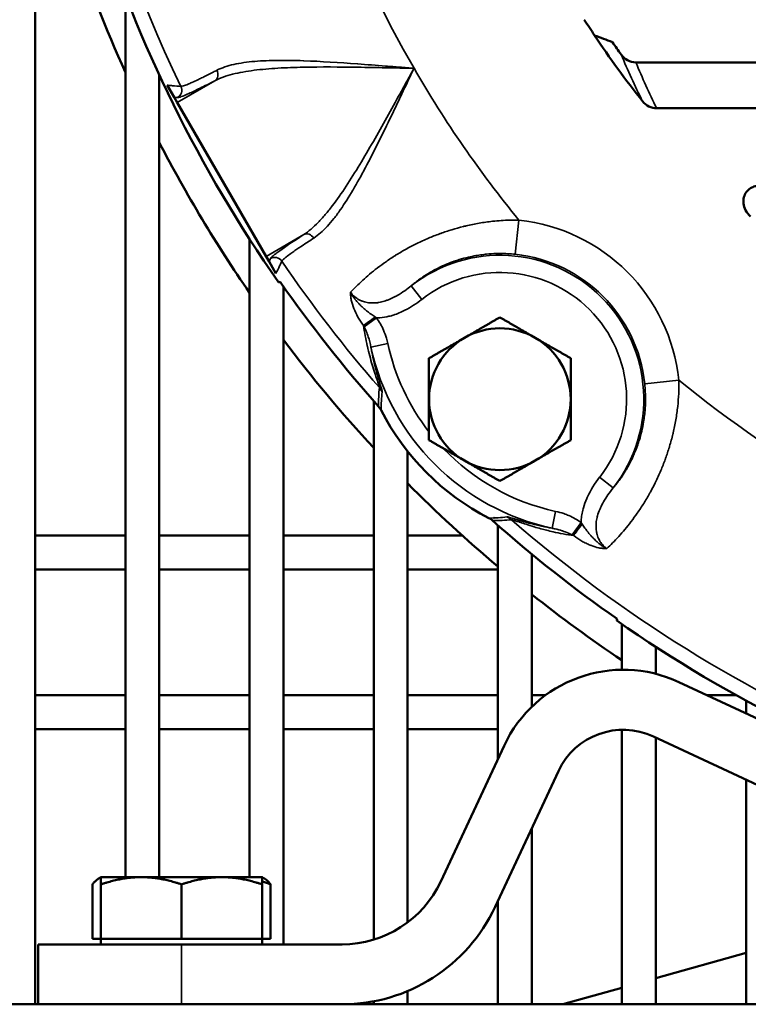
# Model space of a CAD drawing. Header units: inches. Extents: x 1 to 237, y 4 to 150.
# Tile 39 of 237: x 41.76 to 44.3, y 107.65 to 111.08. Entities that reach past the tile are written whole.
import ezdxf

# ---------------------------------------------------------------- set-up
doc = ezdxf.new("R2010")
doc.units = ezdxf.units.IN
doc.header["$LTSCALE"] = 7
doc.header["$MEASUREMENT"] = 0
doc.layers.add('Visible (ANSI)', color=7, linetype='Continuous', lineweight=50)
doc.layers.add('Visible Narrow (ANSI)', color=7, linetype='Continuous', lineweight=35)

msp = doc.modelspace()

# ---------------------------------------------------------------- linework, layer by layer
at = {"layer": 'Visible (ANSI)'}
for p, q in [((41.8097, 107.646), (41.8097, 112.5796)), ((42.1247, 108.0895), (42.1247, 111.164)), ((42.5986, 110.9363), (42.5986, 110.9363)), ((43.9053, 110.9312), (46.2081, 110.9312)), ((42.2428, 108.0895), (42.2428, 110.887)), ((42.295, 110.8094), (42.2708, 110.8514)), ((42.295, 110.8094), (42.3054, 110.7914)), ((42.6153, 110.2547), (42.3054, 110.7914)), ((43.9781, 110.771), (46.2466, 110.771)), ((42.5578, 108.0895), (42.5578, 110.3148)), ((42.6153, 110.2547), (42.6257, 110.2367)), ((42.6499, 110.1947), (42.6257, 110.2367)), ((42.6759, 107.8552), (42.6759, 110.1498)), ((42.9908, 107.8716), (42.9908, 109.7502)), ((43.1089, 107.9316), (43.1089, 109.5746)), ((43.4239, 109.3429), (43.4239, 109.3429)), ((43.4239, 108.5014), (43.4239, 109.3171)), ((41.8097, 109.2806), (42.1247, 109.2806)), ((42.2428, 109.2806), (42.5578, 109.2806)), ((42.6759, 109.2806), (42.9908, 109.2806)), ((43.1089, 109.2806), (43.3004, 109.2806)), ((43.542, 108.6833), (43.542, 109.2166)), ((41.8097, 109.1625), (42.1247, 109.1625)), ((42.2428, 109.1625), (42.5578, 109.1625)), ((42.6759, 109.1625), (42.9908, 109.1625)), ((43.1089, 109.1625), (43.4239, 109.1625)), ((43.857, 108.8128), (43.857, 108.9715)), ((43.9751, 108.7986), (43.9751, 108.8924)), ((44.0557, 108.7698), (45.6484, 108.0271)), ((41.8097, 108.7238), (42.1247, 108.7238)), ((42.2428, 108.7238), (42.5578, 108.7238)), ((42.6759, 108.7238), (42.9908, 108.7238)), ((43.1089, 108.7238), (43.4239, 108.7238)), ((43.542, 108.7238), (43.59, 108.7238)), ((44.1543, 108.7238), (44.2559, 108.7238)), ((44.29, 108.6605), (44.29, 108.705)), ((41.8097, 108.6057), (42.1247, 108.6057)), ((42.2428, 108.6057), (42.5578, 108.6057)), ((42.6759, 108.6057), (42.9908, 108.6057)), ((43.1089, 108.6057), (43.4239, 108.6057)), ((43.857, 107.646), (43.857, 108.6036)), ((45.56, 107.8375), (43.9673, 108.5802)), ((43.9751, 107.646), (43.9751, 108.5766)), ((43.2249, 108.0747), (43.4455, 108.5477)), ((43.6351, 108.4593), (43.4145, 107.9862)), ((44.29, 107.646), (44.29, 108.4297)), ((43.542, 107.646), (43.542, 108.2597)), ((42.0392, 108.0895), (42.0318, 108.0852)), ((42.1799, 108.0895), (42.0392, 108.0895)), ((42.4612, 108.0895), (42.1799, 108.0895)), ((42.6018, 108.0895), (42.4612, 108.0895)), ((42.6018, 108.0895), (42.6092, 108.0852)), ((42.0099, 107.8749), (42.0099, 108.0644)), ((42.0392, 107.8749), (42.0392, 108.0644)), ((42.3205, 107.8749), (42.3205, 108.0644)), ((42.6018, 107.8749), (42.6018, 108.0644)), ((42.6311, 107.8749), (42.6311, 108.0644)), ((43.4239, 107.646), (43.4239, 108.0064)), ((42.0099, 107.8749), (42.0392, 107.8749)), ((42.0392, 107.8749), (42.1799, 107.8749)), ((42.0392, 107.8552), (42.0392, 107.8749)), ((42.1799, 107.8749), (42.3205, 107.8749)), ((42.3205, 107.8749), (42.4612, 107.8749)), ((42.4612, 107.8749), (42.6018, 107.8749)), ((42.6018, 107.8749), (42.6311, 107.8749)), ((42.6018, 107.8552), (42.6018, 107.8749)), ((42.3205, 107.8552), (41.8205, 107.8552)), ((41.8205, 107.646), (41.8205, 107.8552)), ((42.3205, 107.8552), (42.8805, 107.8552)), ((44.29, 107.8251), (43.9751, 107.7369)), ((43.1089, 107.646), (43.1089, 107.6921)), ((43.857, 107.7038), (43.6507, 107.646)), ((22.4961, 107.646), (55.9961, 107.646)), ((42.9908, 107.646), (42.9908, 107.6565))]:
    msp.add_line(p, q, dxfattribs=at)
for centre, radius, start, end in [((46.5705, 112.896), 4.7713, 180.3854, 214.9278), ((46.5705, 112.896), 4.875, 192.4268, 204.2217), ((46.5705, 112.896), 3.375, 212.5516, 213.6674), ((46.5705, 112.896), 3.375, 213.6674, 218.484), ((46.5705, 112.896), 3.3365, 214.5884, 215.5021), ((46.5705, 112.896), 4.875, 207.4098, 214.6007), ((46.5705, 112.896), 4.4347, 216.9419, 216.942), ((46.5705, 112.896), 4.7655, 214.9562, 221.6185), ((43.431, 109.7565), 0.2472, 60, 120), ((46.5705, 112.896), 4.875, 216.9746, 222.7524), ((43.431, 109.7565), 0.2472, 120, 180), ((43.431, 109.7565), 0.2472, 0, 60), ((43.431, 109.7565), 0.2472, 180, 240), ((43.431, 109.7565), 0.2472, 300, 0), ((42.9628, 109.6909), 0.0602, 27.0702, 41.6157), ((46.5705, 112.896), 4.7626, 221.7354546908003, 221.7354670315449), ((43.7863, 110.1118), 0.8645, 207.0729, 242.9271), ((46.5705, 112.896), 4.7555, 221.6429, 221.643), ((43.431, 109.7565), 0.2472, 240, 300), ((46.5705, 112.896), 4.875, 224.7597, 229.7999), ((43.3654, 109.2884), 0.0602, 48.3843, 62.9298), ((46.5705, 112.896), 4.7626, 228.2645329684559, 228.2645453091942), ((46.5705, 112.896), 4.7555, 228.357, 228.3571), ((46.5705, 112.896), 4.4347, 233.0579634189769, 233.057997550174), ((46.5705, 112.896), 4.7655, 228.3815, 235.0438), ((46.5705, 112.896), 4.875, 231.5939, 236.1773), ((46.5705, 112.896), 4.7713, 235.0722, 269.6146), ((43.8617, 108.3536), 0.4592, 65, 155), ((43.8617, 108.3536), 0.25, 65, 155), ((42.8805, 108.2352), 0.38, 270, 335), ((42.8805, 108.2352), 0.5892, 270, 335)]:
    msp.add_arc(centre, radius, start, end, dxfattribs=at)
for centre, major_axis, ratio, start_param, end_param in [((43.9021, 110.995), (-0.025, 0.0594), 0.93042, 1.807249, 2.767684), ((43.9745, 110.8348), (-0.0286, 0.058), 0.927077, 1.801486, 2.713614), ((240.9471, -155.7512), (-198.6559, 265.7501), 0.051623, 6.259883, 6.260215), ((-222.0768, 307.2726), (265.7501, -198.6559), 0.051623, 0.02297, 0.023302)]:
    msp.add_ellipse(centre, major_axis=major_axis, ratio=ratio, start_param=start_param, end_param=end_param, dxfattribs=at)
for points in [[(43.8237, 111.002), (43.8028, 111.0097), (43.7821, 111.0174), (43.7616, 111.025)], [(42.8874, 110.4362), (42.8874, 110.4362), (42.8874, 110.4362), (42.8874, 110.4362)]]:
    msp.add_open_spline(points, degree=3, dxfattribs=at)
msp.add_open_spline([(44.3056, 110.3939), (44.2985, 110.4003), (44.2926, 110.4079), (44.2846, 110.4235), (44.2822, 110.4312), (44.2803, 110.4464), (44.2807, 110.4536), (44.2842, 110.4674), (44.2872, 110.4738), (44.2953, 110.4846), (44.3002, 110.489), (44.3107, 110.4955), (44.3161, 110.4977), (44.3268, 110.5004), (44.3321, 110.501), (44.3375, 110.501)], degree=3, knots=[-0.376306, -0.376306, -0.376306, -0.376306, -0.3042794, -0.3042794, -0.2430308, -0.2430308, -0.188153, -0.188153, -0.1346078, -0.1346078, -0.0848133, -0.0848133, -0.0404413, -0.0404413, 0, 0, 0, 0], dxfattribs=at)
for points, weights in [([(43.3073, 109.9706), (43.3647, 110.0037), (43.431, 110.042)], [1.49417609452, 1.49417609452, 1.38689907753]), ([(43.431, 110.042), (43.4972, 110.0037), (43.5546, 109.9706)], [1.38689907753, 1.49417609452, 1.49417609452]), ([(43.1837, 109.8992), (43.25, 109.9375), (43.3073, 109.9706)], [1.38689907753, 1.49417609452, 1.49417609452]), ([(43.5546, 109.9706), (43.612, 109.9375), (43.6782, 109.8992)], [1.49417609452, 1.49417609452, 1.38689907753]), ([(43.1837, 109.7565), (43.1837, 109.8227), (43.1837, 109.8992)], [1.49417609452, 1.49417609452, 1.38689907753]), ([(43.6782, 109.8992), (43.6782, 109.8227), (43.6782, 109.7565)], [1.38689907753, 1.49417609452, 1.49417609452]), ([(43.1837, 109.6137), (43.1837, 109.6902), (43.1837, 109.7565)], [1.38689907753, 1.49417609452, 1.49417609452]), ([(43.6782, 109.7565), (43.6782, 109.6902), (43.6782, 109.6137)], [1.49417609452, 1.49417609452, 1.38689907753]), ([(43.3073, 109.5424), (43.25, 109.5755), (43.1837, 109.6137)], [1.49417609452, 1.49417609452, 1.38689907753]), ([(43.6782, 109.6137), (43.612, 109.5755), (43.5546, 109.5424)], [1.38689907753, 1.49417609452, 1.49417609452]), ([(43.431, 109.471), (43.3647, 109.5092), (43.3073, 109.5424)], [1.38689907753, 1.49417609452, 1.49417609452]), ([(43.5546, 109.5424), (43.4972, 109.5092), (43.431, 109.471)], [1.49417609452, 1.49417609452, 1.38689907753]), ([(42.0392, 108.0884), (42.0255, 108.0845), (42.0099, 108.0644)], [1.02031399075, 1.05404249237, 1.03882380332]), ([(42.1799, 108.0895), (42.1146, 108.0895), (42.0392, 108.0644)], [1, 1.05791167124, 1.03882380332]), ([(42.0392, 108.0644), (42.0392, 108.0895), (42.0392, 108.0895)], [1.03882380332, 1.05791167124, 1]), ([(42.3205, 108.0644), (42.2451, 108.0895), (42.1799, 108.0895)], [1.03882380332, 1.05791167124, 1]), ([(42.4612, 108.0895), (42.3959, 108.0895), (42.3205, 108.0644)], [1, 1.05791167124, 1.03882380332]), ([(42.6018, 108.0644), (42.5264, 108.0895), (42.4612, 108.0895)], [1.03882380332, 1.05791167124, 1]), ([(42.6018, 108.0895), (42.6018, 108.0895), (42.6018, 108.0644)], [1, 1.05791167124, 1.03882380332]), ([(42.6311, 108.0644), (42.616, 108.0703), (42.6018, 108.0748)], [1.03882380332, 1.04328458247, 1.04354008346]), ([(42.6092, 108.0852), (42.6195, 108.0793), (42.6311, 108.0644)], [1.03462708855, 1.05005545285, 1.03882380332])]:
    msp.add_rational_spline(points, weights, degree=2, dxfattribs=at)
at = {"layer": 'Visible Narrow (ANSI)'}
for p, q in [((42.4369, 110.8672), (42.3054, 110.7914)), ((43.4847, 110.2618), (43.4974, 110.3811)), ((42.7467, 110.3306), (42.6153, 110.2547)), ((43.0281, 110.2322), (43.0281, 110.2322)), ((43.1216, 110.1519), (43.1586, 110.1046)), ((42.9579, 110.0084), (43.001, 110.0398)), ((42.9811, 109.9385), (43.0397, 109.9511)), ((43.9363, 109.8103), (44.0555, 109.823)), ((43.8263, 109.4471), (43.7791, 109.4841)), ((43.613, 109.3067), (43.6256, 109.3653)), ((43.6829, 109.2835), (43.7142, 109.3265)), ((42.3205, 107.8552), (42.3205, 107.646))]:
    msp.add_line(p, q, dxfattribs=at)
for centre, radius, start, end in [((46.5705, 112.896), 3.971, 140.7033, 210), ((46.5705, 112.896), 4.72, 154.1751, 205.7242), ((46.5705, 112.896), 3.971, 210, 219.2967), ((43.431, 109.7565), 0.6281, 6.0766, 83.9234), ((46.5705, 112.896), 4.72, 214.2758, 221.0418), ((43.431, 109.7565), 0.502, 321.96, 128.04), ((43.431, 109.7565), 0.5082, 6.0766, 83.9234), ((43.431, 109.7565), 0.4421, 321.96, 128.04), ((43.7863, 110.1118), 0.8236, 192.1481, 257.8519), ((43.7863, 110.1118), 0.7636, 192.1481, 217.8996), ((46.5705, 112.896), 3.971, 230.7033, 270), ((43.7863, 110.1118), 0.7636, 223.6178, 257.8519), ((46.5705, 112.896), 4.72, 228.9582, 265.7242)]:
    msp.add_arc(centre, radius, start, end, dxfattribs=at)
for centre, major_axis, ratio, start_param, end_param in [((45.8892, 111.8488), (-0.9446, 2.4487), 0.846067, 1.608287, 1.676481), ((46.5705, 112.1204), (0, 2.9922), 0.970681, 1.979521, 2.038638), ((42.4219, 110.8932), (0.0137, -0.0267), 0.81502, 0.060267, 1.550674), ((42.2913, 110.8344), (0.0026, 0.0299), 0.998148, 3.752659, 5.247144), ((42.7617, 110.3047), (-0.0163, 0.0252), 0.81502, 4.732511, 6.222918), ((42.6455, 110.221), (-0.0272, 0.0127), 0.998148, 4.177634, 5.672119), ((42.996, 110.0466), (-0.0479, -0.0362), 0.045487, 0.516165, 1.536259), ((42.9474, 109.9613), (0.1278, -0.0875), 0.613641, 1.571541, 1.610722), ((42.9593, 109.943), (-0.0767, 0.1753), 0.137378, 5.033867, 5.068513), ((42.9654, 109.7575), (0.0597, -0.0059), 0.997418, 0.507498, 0.816572), ((43.432, 109.2909), (0.0059, -0.0597), 0.997418, 2.325021, 2.634095), ((43.721, 109.3215), (-0.0362, -0.0479), 0.045487, 4.746926, 5.76702), ((43.6357, 109.273), (0.0875, -0.1278), 0.613641, 1.530871, 1.570052), ((43.6175, 109.2848), (-0.1753, 0.0767), 0.137378, 4.356265, 4.390911)]:
    msp.add_ellipse(centre, major_axis=major_axis, ratio=ratio, start_param=start_param, end_param=end_param, dxfattribs=at)
for points, knots in [([(42.4439, 110.9038), (42.461, 110.9126), (42.4808, 110.9191), (42.5029, 110.9241), (42.503, 110.9241), (42.5031, 110.9241), (42.5033, 110.9242), (42.5142, 110.9266), (42.5256, 110.9286), (42.5376, 110.9304), (42.5378, 110.9304), (42.538, 110.9304), (42.5382, 110.9304), (42.5502, 110.9321), (42.5627, 110.9335), (42.5754, 110.9346), (42.5757, 110.9346), (42.576, 110.9347), (42.5763, 110.9347), (42.602, 110.9368), (42.629, 110.9379), (42.657, 110.9381), (42.6574, 110.9382), (42.6578, 110.9382), (42.6582, 110.9382), (42.6863, 110.9384), (42.7155, 110.9379), (42.7456, 110.9369), (42.7461, 110.9369), (42.7465, 110.9368), (42.7469, 110.9368), (42.8078, 110.9347), (42.8703, 110.9307), (42.9342, 110.926), (42.9345, 110.9259), (42.9348, 110.9259), (42.9351, 110.9259), (42.9671, 110.9235), (42.9994, 110.921), (43.0321, 110.9184), (43.0323, 110.9184), (43.0324, 110.9184), (43.0326, 110.9184), (43.049, 110.9171), (43.0655, 110.9158), (43.082, 110.9145), (43.0903, 110.9138), (43.0985, 110.9131), (43.1068, 110.9125), (43.115, 110.9118), (43.1233, 110.9112), (43.1315, 110.9105)], [0, 0, 0, 0, 0.00249037, 0.00249037, 0.00249037, 0.00250591, 0.00250591, 0.00250591, 0.00373684, 0.00373684, 0.00373684, 0.00375887, 0.00375887, 0.00375887, 0.00498425, 0.00498425, 0.00498425, 0.00501182, 0.00501182, 0.00501182, 0.00748364, 0.00748364, 0.00748364, 0.00751773, 0.00751773, 0.00751773, 0.00998834, 0.00998834, 0.00998834, 0.01002364, 0.01002364, 0.01002364, 0.01501101, 0.01501101, 0.01501101, 0.01503546, 0.01503546, 0.01503546, 0.01752778, 0.01752778, 0.01752778, 0.01754137, 0.01754137, 0.01754137, 0.01879433, 0.01879433, 0.01879433, 0.01942081, 0.01942081, 0.01942081, 0.02004728, 0.02004728, 0.02004728, 0.02004728]), ([(42.3183, 110.8474), (42.32, 110.8472), (42.3229, 110.8478), (42.3312, 110.8504), (42.3365, 110.8524), (42.3472, 110.8568), (42.3516, 110.8588), (42.3633, 110.864), (42.3709, 110.8675), (42.3841, 110.8738), (42.3891, 110.8763), (42.4057, 110.8844), (42.4179, 110.8905), (42.4354, 110.8994), (42.4396, 110.9016), (42.4439, 110.9038)], [0, 0, 0, 0, 0.00204044, 0.00204044, 0.00409413, 0.00409413, 0.00534421, 0.00534421, 0.00704011, 0.00704011, 0.00801632, 0.00801632, 0.01005832, 0.01005832, 0.01068843, 0.01068843, 0.01068843, 0.01068843]), ([(43.1315, 110.9105), (43.0985, 110.9111), (43.0655, 110.9118), (42.9999, 110.9131), (42.9674, 110.9137), (42.8708, 110.9152), (42.8078, 110.9157), (42.7156, 110.9138), (42.6856, 110.9128), (42.628, 110.9093), (42.6002, 110.9069), (42.5603, 110.9018), (42.5473, 110.8998), (42.5223, 110.8953), (42.5102, 110.8927), (42.4758, 110.8839), (42.455, 110.8767), (42.4369, 110.8672)], [-0.00002816, -0.00002816, -0.00002816, -0.00002816, 0.0024848, 0.0024848, 0.00499776, 0.00499776, 0.01002368, 0.01002368, 0.01253664, 0.01253664, 0.0150496, 0.0150496, 0.01630608, 0.01630608, 0.01756256, 0.01756256, 0.02007552, 0.02007552, 0.02007552, 0.02007552]), ([(42.7467, 110.3306), (42.7639, 110.3416), (42.7806, 110.356), (42.8054, 110.3814), (42.8136, 110.3906), (42.8301, 110.41), (42.8383, 110.4203), (42.8627, 110.4522), (42.8787, 110.4751), (42.9105, 110.5233), (42.9264, 110.5487), (42.9741, 110.6276), (43.0052, 110.6825), (43.0522, 110.7668), (43.0679, 110.7953), (43.0917, 110.8384), (43.0997, 110.8528), (43.1116, 110.8745), (43.1156, 110.8817), (43.1235, 110.8961), (43.1276, 110.9034), (43.1315, 110.9105)], [0, 0, 0, 0, 0.00249764, 0.00249764, 0.00374645, 0.00374645, 0.00499527, 0.00499527, 0.00749291, 0.00749291, 0.00999054, 0.00999054, 0.01498581, 0.01498581, 0.01748345, 0.01748345, 0.01873227, 0.01873227, 0.01935667, 0.01935667, 0.01998108, 0.01998108, 0.01998108, 0.01998108]), ([(43.1315, 110.9105), (43.1173, 110.8807), (43.103, 110.8507), (43.0888, 110.821), (43.0888, 110.8208), (43.0887, 110.8207), (43.0886, 110.8205), (43.0745, 110.7909), (43.0606, 110.7617), (43.0466, 110.7328), (43.0465, 110.7325), (43.0463, 110.7322), (43.0462, 110.732), (43.0183, 110.6743), (42.9906, 110.6181), (42.962, 110.5643), (42.9618, 110.5639), (42.9616, 110.5636), (42.9614, 110.5632), (42.9472, 110.5366), (42.933, 110.511), (42.9188, 110.4868), (42.9186, 110.4865), (42.9184, 110.4862), (42.9182, 110.4858), (42.9039, 110.4617), (42.8895, 110.4388), (42.8748, 110.4176), (42.8746, 110.4174), (42.8745, 110.4171), (42.8743, 110.4169), (42.867, 110.4064), (42.8596, 110.3963), (42.8521, 110.3868), (42.852, 110.3866), (42.8518, 110.3865), (42.8517, 110.3863), (42.8442, 110.3768), (42.8367, 110.3679), (42.8292, 110.3597), (42.8291, 110.3596), (42.829, 110.3595), (42.8289, 110.3593), (42.8136, 110.3427), (42.7981, 110.3288), (42.7819, 110.3184)], [-0.00002761, -0.00002761, -0.00002761, -0.00002761, 0.00249546, 0.00249546, 0.00249546, 0.00250898, 0.00250898, 0.00250898, 0.00501853, 0.00501853, 0.00501853, 0.005043, 0.005043, 0.005043, 0.01006466, 0.01006466, 0.01006466, 0.01010011, 0.01010011, 0.01010011, 0.01258773, 0.01258773, 0.01258773, 0.01262199, 0.01262199, 0.01262199, 0.0151108, 0.0151108, 0.0151108, 0.01513852, 0.01513852, 0.01513852, 0.01637233, 0.01637233, 0.01637233, 0.01639448, 0.01639448, 0.01639448, 0.01763387, 0.01763387, 0.01763387, 0.01764949, 0.01764949, 0.01764949, 0.02015693, 0.02015693, 0.02015693, 0.02015693]), ([(42.2708, 110.8514), (42.272, 110.8513), (42.2732, 110.8512), (42.2744, 110.8511), (42.2792, 110.8507), (42.284, 110.8503), (42.2889, 110.8499), (42.2987, 110.849), (42.3085, 110.8482), (42.3183, 110.8474)], [0, 0, 0, 0, 0.001524, 0.001524, 0.001524, 0.00762, 0.00762, 0.00762, 0.01998114, 0.01998114, 0.01998114, 0.01998114]), ([(42.4369, 110.8672), (42.4178, 110.8574), (42.4007, 110.8488), (42.3855, 110.8414), (42.378, 110.8377), (42.3709, 110.8343), (42.3643, 110.8311), (42.3577, 110.828), (42.3516, 110.8252), (42.3461, 110.8227), (42.3241, 110.8128), (42.3108, 110.808), (42.3063, 110.8084)], [0, 0, 0, 0, 0.00280378, 0.00280378, 0.00280378, 0.00420568, 0.00420568, 0.00420568, 0.00560757, 0.00560757, 0.00560757, 0.01121514, 0.01121514, 0.01121514, 0.01121514]), ([(42.91, 110.1296), (42.9162, 110.1362), (42.9228, 110.143), (42.9369, 110.157), (42.9445, 110.1641), (42.9678, 110.1854), (42.9847, 110.1996), (43.0036, 110.2141), (43.0041, 110.2145), (43.014, 110.2221), (43.0236, 110.2291), (43.0443, 110.2435), (43.0553, 110.2508), (43.0669, 110.2581), (43.0671, 110.2582), (43.0784, 110.2652), (43.0899, 110.272), (43.1141, 110.2856), (43.1266, 110.2922), (43.1402, 110.2989), (43.1408, 110.2992), (43.1547, 110.306), (43.1682, 110.3122), (43.1945, 110.3234), (43.2073, 110.3284), (43.2218, 110.3337), (43.2233, 110.3343), (43.2374, 110.3394), (43.2504, 110.3437), (43.2767, 110.3517), (43.2901, 110.3554), (43.3053, 110.3592), (43.3071, 110.3596), (43.3104, 110.3604), (43.3119, 110.3607), (43.3285, 110.3646), (43.3438, 110.3677), (43.3746, 110.373), (43.39, 110.3752), (43.4255, 110.3791), (43.4455, 110.3804), (43.4762, 110.3812), (43.4868, 110.3813), (43.4974, 110.3811)], [0.01051096, 0.01051096, 0.01051096, 0.01051096, 0.01171769, 0.01171769, 0.01292442, 0.01292442, 0.01527128, 0.01527128, 0.01533788, 0.01533788, 0.01652015, 0.01652015, 0.01775134, 0.01775134, 0.01777184, 0.01777184, 0.01895808, 0.01895808, 0.02016481, 0.02016481, 0.0202278, 0.0202278, 0.02146559, 0.02146559, 0.02257827, 0.02257827, 0.02270351, 0.02270351, 0.023785, 0.023785, 0.02485355, 0.02485355, 0.02499173, 0.02499173, 0.02511067, 0.02511067, 0.02630088, 0.02630088, 0.02748866, 0.02748866, 0.02902069, 0.02902069, 0.02981866, 0.02981866, 0.02981866, 0.02981866]), ([(42.6305, 110.247), (42.6314, 110.249), (42.6347, 110.2523), (42.6401, 110.2569), (42.6428, 110.2592), (42.6461, 110.2619), (42.65, 110.2648), (42.6538, 110.2677), (42.6582, 110.271), (42.6632, 110.2745), (42.6828, 110.2887), (42.7106, 110.3074), (42.7467, 110.3306)], [0, 0, 0, 0, 0.0028038, 0.0028038, 0.0028038, 0.0042057, 0.0042057, 0.0042057, 0.0056076, 0.0056076, 0.0056076, 0.0112152, 0.0112152, 0.0112152, 0.0112152]), ([(42.7819, 110.3184), (42.7687, 110.3099), (42.7566, 110.302), (42.7347, 110.2875), (42.7249, 110.2809), (42.7109, 110.2712), (42.7061, 110.2678), (42.6956, 110.2602), (42.6904, 110.2564), (42.6836, 110.251), (42.6814, 110.2492), (42.6754, 110.2441), (42.6727, 110.2414), (42.6708, 110.2389), (42.6704, 110.2383), (42.6702, 110.2379)], [0, 0, 0, 0, 0.00203966, 0.00203966, 0.00409299, 0.00409299, 0.00534419, 0.00534419, 0.00703991, 0.00703991, 0.00801628, 0.00801628, 0.01005871, 0.01005871, 0.01068837, 0.01068837, 0.01068837, 0.01068837]), ([(42.6702, 110.2379), (42.6697, 110.2368), (42.6692, 110.2357), (42.6687, 110.2346), (42.6666, 110.2302), (42.6645, 110.2258), (42.6625, 110.2214), (42.6583, 110.2125), (42.6541, 110.2036), (42.6499, 110.1947)], [0, 0, 0, 0, 0.001524, 0.001524, 0.001524, 0.00762, 0.00762, 0.00762, 0.01998114, 0.01998114, 0.01998114, 0.01998114]), ([(43.4847, 110.2618), (43.4674, 110.2637), (43.4502, 110.2646), (43.428, 110.2646), (43.4229, 110.2645), (43.4068, 110.2641), (43.3956, 110.2634), (43.3812, 110.262), (43.3779, 110.2616), (43.367, 110.2603), (43.3594, 110.2592), (43.3504, 110.2578), (43.349, 110.2575), (43.3388, 110.2557), (43.3301, 110.2539), (43.3104, 110.2494), (43.2997, 110.2465), (43.2833, 110.2415), (43.2776, 110.2396), (43.2677, 110.2361), (43.2634, 110.2346), (43.2495, 110.2293), (43.2401, 110.2254), (43.2294, 110.2205), (43.2279, 110.2198), (43.212, 110.2124), (43.1987, 110.2053), (43.1841, 110.1966), (43.182, 110.1954), (43.172, 110.1892), (43.1643, 110.1842), (43.1551, 110.1778), (43.1531, 110.1764), (43.146, 110.1713), (43.1411, 110.1676), (43.1312, 110.1599), (43.1263, 110.1559), (43.1216, 110.1519)], [0, 0, 0, 0, 0.00131366, 0.00131366, 0.00170018, 0.00170018, 0.00255154, 0.00255154, 0.0028051, 0.0028051, 0.00339705, 0.00339705, 0.00350637, 0.00350637, 0.00420765, 0.00420765, 0.00511229, 0.00511229, 0.0056102, 0.0056102, 0.00598661, 0.00598661, 0.0068612, 0.0068612, 0.00701274, 0.00701274, 0.00841529, 0.00841529, 0.00865021, 0.00865021, 0.00956559, 0.00956559, 0.00981784, 0.00981784, 0.01049068, 0.01049068, 0.01122039, 0.01122039, 0.01122039, 0.01122039]), ([(42.91, 110.1296), (42.9126, 110.126), (42.9154, 110.1226), (42.9198, 110.1181), (42.9212, 110.1167), (42.9243, 110.1139), (42.9261, 110.1124), (42.9291, 110.1101), (42.9303, 110.1093), (42.937, 110.1047), (42.9427, 110.1016), (42.9498, 110.0988), (42.9508, 110.0984), (42.9542, 110.0972), (42.9565, 110.0964), (42.9652, 110.094), (42.9716, 110.0929), (42.9783, 110.0923), (42.9787, 110.0923), (42.9823, 110.0921), (42.9855, 110.092), (42.9941, 110.0921), (42.9993, 110.0925), (43.0056, 110.0933), (43.0068, 110.0935), (43.0081, 110.0937), (43.0083, 110.0937), (43.0118, 110.0943), (43.0151, 110.095), (43.0248, 110.0972), (43.031, 110.0992), (43.0378, 110.1016), (43.0385, 110.1018), (43.0417, 110.103), (43.0442, 110.104), (43.0533, 110.1079), (43.0598, 110.111), (43.0672, 110.1149), (43.0683, 110.1156), (43.0706, 110.1169), (43.0719, 110.1176), (43.082, 110.1234), (43.0907, 110.129), (43.1068, 110.1404), (43.1143, 110.146), (43.1216, 110.1519)], [0, 0, 0, 0, 0.000333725, 0.000333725, 0.000479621, 0.000479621, 0.000656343, 0.000656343, 0.000765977, 0.000765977, 0.001262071, 0.001262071, 0.001344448, 0.001344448, 0.001531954, 0.001531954, 0.002024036, 0.002024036, 0.002049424, 0.002049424, 0.002297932, 0.002297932, 0.002697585, 0.002697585, 0.002790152, 0.002790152, 0.002802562, 0.002802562, 0.003063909, 0.003063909, 0.003566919, 0.003566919, 0.003618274, 0.003618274, 0.003829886, 0.003829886, 0.004385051, 0.004385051, 0.00448443, 0.00448443, 0.004595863, 0.004595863, 0.00539934, 0.00539934, 0.006127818, 0.006127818, 0.006127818, 0.006127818]), ([(42.9551, 110.014), (42.948, 110.0235), (42.9417, 110.0331), (42.9304, 110.0528), (42.9254, 110.0629), (42.9176, 110.0826), (42.9146, 110.0924), (42.9117, 110.1067), (42.911, 110.1114), (42.9101, 110.1207), (42.9099, 110.1252), (42.91, 110.1296)], [0, 0, 0, 0, 0.000889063, 0.000889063, 0.001778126, 0.001778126, 0.002667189, 0.002667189, 0.00311172, 0.00311172, 0.003556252, 0.003556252, 0.003556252, 0.003556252]), ([(42.91, 110.1296), (42.9123, 110.125), (42.9149, 110.1206), (42.9176, 110.1163), (42.9198, 110.1129), (42.9221, 110.1097), (42.9245, 110.1065), (42.9251, 110.1056), (42.9258, 110.1048), (42.9265, 110.104), (42.9302, 110.0992), (42.9342, 110.0946), (42.9384, 110.0902), (42.9407, 110.0877), (42.9432, 110.0853), (42.9456, 110.0829), (42.9461, 110.0824), (42.9466, 110.0819), (42.9471, 110.0815), (42.9517, 110.0771), (42.9563, 110.073), (42.9611, 110.0689), (42.9642, 110.0664), (42.9673, 110.0639), (42.9704, 110.0614), (42.9717, 110.0604), (42.973, 110.0594), (42.9743, 110.0584), (42.979, 110.0548), (42.9838, 110.0513), (42.9888, 110.0479), (42.9911, 110.0463), (42.9935, 110.0447), (42.996, 110.0432)], [-0.000011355, -0.000011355, -0.000011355, -0.000011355, 0.000388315, 0.000388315, 0.000388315, 0.000703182, 0.000703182, 0.000703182, 0.000788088, 0.000788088, 0.000788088, 0.001265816, 0.001265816, 0.001265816, 0.001532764, 0.001532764, 0.001532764, 0.001587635, 0.001587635, 0.001587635, 0.002077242, 0.002077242, 0.002077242, 0.002387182, 0.002387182, 0.002387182, 0.002512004, 0.002512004, 0.002512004, 0.002969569, 0.002969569, 0.002969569, 0.003186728, 0.003186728, 0.003186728, 0.003186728]), ([(43.1586, 110.1046), (43.1401, 110.0902), (43.1207, 110.0773), (43.1, 110.0667), (43.0968, 110.0651), (43.0936, 110.0635), (43.0904, 110.062), (43.0886, 110.0612), (43.0869, 110.0604), (43.0852, 110.0597), (43.0786, 110.0568), (43.0718, 110.0541), (43.065, 110.0518), (43.0608, 110.0503), (43.0566, 110.049), (43.0524, 110.0478), (43.0496, 110.047), (43.0468, 110.0463), (43.044, 110.0456), (43.0336, 110.0431), (43.0231, 110.0413), (43.0125, 110.0404), (43.0087, 110.0401), (43.0049, 110.0399), (43.001, 110.0398)], [0, 0, 0, 0, 0.001765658, 0.001765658, 0.001765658, 0.002039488, 0.002039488, 0.002039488, 0.002184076, 0.002184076, 0.002184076, 0.002730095, 0.002730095, 0.002730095, 0.003059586, 0.003059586, 0.003059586, 0.003276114, 0.003276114, 0.003276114, 0.00407951, 0.00407951, 0.00407951, 0.004368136, 0.004368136, 0.004368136, 0.004368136]), ([(43.001, 110.0398), (43.0106, 110.0265), (43.0185, 110.0124), (43.0249, 109.9976), (43.0288, 109.9884), (43.0323, 109.979), (43.0351, 109.9693), (43.0369, 109.9633), (43.0384, 109.9572), (43.0397, 109.9511)], [0, 0, 0, 0, 0.001230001, 0.001230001, 0.001230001, 0.001988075, 0.001988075, 0.001988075, 0.002460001, 0.002460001, 0.002460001, 0.002460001]), ([(43.0106, 109.7969), (43.0106, 109.7981), (43.0099, 109.8012), (43.0085, 109.8058), (43.0073, 109.8096), (43.0057, 109.8145), (43.0038, 109.8202), (43.0034, 109.8213), (43.0031, 109.8224), (43.0027, 109.8236), (43.0026, 109.8236), (43.0026, 109.8237), (43.0026, 109.8238), (42.9978, 109.8381), (42.9918, 109.8562), (42.9858, 109.8762), (42.9828, 109.8862), (42.9799, 109.8968), (42.977, 109.9077), (42.9741, 109.9186), (42.9713, 109.9299), (42.9687, 109.9415), (42.9686, 109.9418), (42.9685, 109.9421), (42.9685, 109.9424), (42.9633, 109.9652), (42.9588, 109.9892), (42.9551, 110.014)], [0, 0, 0, 0, 0.00128333, 0.00128333, 0.00128333, 0.00236436, 0.00236436, 0.00236436, 0.00257207, 0.00257207, 0.00257207, 0.00258553, 0.00258553, 0.00258553, 0.00517107, 0.00517107, 0.00517107, 0.00646383, 0.00646383, 0.00646383, 0.0077566, 0.0077566, 0.0077566, 0.00779186, 0.00779186, 0.00779186, 0.01034213, 0.01034213, 0.01034213, 0.01034213]), ([(42.9811, 109.9385), (42.9787, 109.9506), (42.9755, 109.9625), (42.9717, 109.9741), (42.9695, 109.9808), (42.9672, 109.9873), (42.9645, 109.9938), (42.9625, 109.9988), (42.9603, 110.0036), (42.9579, 110.0084)], [0, 0, 0, 0, 0.0009902, 0.0009902, 0.0009902, 0.001554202, 0.001554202, 0.001554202, 0.0019804, 0.0019804, 0.0019804, 0.0019804]), ([(42.9811, 109.9385), (42.9821, 109.9327), (42.9832, 109.927), (42.9868, 109.9084), (42.9896, 109.8958), (42.9946, 109.8748), (42.9968, 109.8661), (43.0011, 109.8502), (43.0031, 109.8429), (43.0061, 109.8324), (43.0072, 109.8289), (43.0102, 109.8188), (43.012, 109.8127), (43.0146, 109.8043), (43.0154, 109.8018), (43.0172, 109.7957), (43.0181, 109.7926), (43.02, 109.7855), (43.0206, 109.7825), (43.0204, 109.7813)], [0.002027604, 0.002027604, 0.002027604, 0.002027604, 0.00269546, 0.00269546, 0.004237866, 0.004237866, 0.005390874, 0.005390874, 0.006448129, 0.006448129, 0.007000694, 0.007000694, 0.008113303, 0.008113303, 0.008658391, 0.008658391, 0.009485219, 0.009485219, 0.010868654, 0.010868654, 0.010868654, 0.010868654]), ([(44.0555, 109.823), (44.0561, 109.7919), (44.0547, 109.7614), (44.0514, 109.731), (44.0497, 109.7156), (44.0475, 109.7001), (44.0448, 109.6847), (44.0422, 109.6693), (44.0391, 109.6541), (44.0355, 109.6389), (44.0352, 109.6375), (44.0349, 109.6362), (44.0346, 109.6348), (44.0311, 109.6203), (44.0272, 109.6061), (44.023, 109.5921), (44.0228, 109.5913), (44.0225, 109.5905), (44.0223, 109.5897), (44.0182, 109.5763), (44.0139, 109.5631), (44.0092, 109.5503), (44.0088, 109.549), (44.0083, 109.5477), (44.0078, 109.5464), (44.003, 109.5332), (43.9979, 109.5203), (43.9925, 109.5076), (43.9866, 109.4937), (43.9805, 109.4803), (43.974, 109.467), (43.9737, 109.4665), (43.9734, 109.4659), (43.9731, 109.4653), (43.9676, 109.4542), (43.9619, 109.4432), (43.9561, 109.4326), (43.9552, 109.431), (43.9543, 109.4293), (43.9534, 109.4277), (43.9466, 109.4156), (43.9398, 109.404), (43.9328, 109.3929), (43.9255, 109.3812), (43.9181, 109.37), (43.9106, 109.3593), (43.9036, 109.3492), (43.8965, 109.3396), (43.8894, 109.3302), (43.889, 109.3297), (43.8886, 109.3292), (43.8882, 109.3286), (43.8813, 109.3196), (43.8743, 109.3109), (43.8674, 109.3026), (43.86, 109.2939), (43.8528, 109.2856), (43.8456, 109.2777), (43.8313, 109.262), (43.8174, 109.248), (43.804, 109.2355)], [0, 0, 0, 0, 0.00233681, 0.00233681, 0.00233681, 0.00352771, 0.00352771, 0.00352771, 0.00472083, 0.00472083, 0.00472083, 0.0048295, 0.0048295, 0.0048295, 0.00597045, 0.00597045, 0.00597045, 0.00603688, 0.00603688, 0.00603688, 0.00713353, 0.00713353, 0.00713353, 0.00724425, 0.00724425, 0.00724425, 0.0083709, 0.0083709, 0.0083709, 0.00960567, 0.00960567, 0.00960567, 0.009659, 0.009659, 0.009659, 0.01070326, 0.01070326, 0.01070326, 0.01086638, 0.01086638, 0.01086638, 0.01206785, 0.01206785, 0.01206785, 0.01331708, 0.01331708, 0.01331708, 0.0144885, 0.0144885, 0.0144885, 0.01455554, 0.01455554, 0.01455554, 0.01569588, 0.01569588, 0.01569588, 0.01690325, 0.01690325, 0.01690325, 0.019318, 0.019318, 0.019318, 0.019318]), ([(43.0204, 109.7813), (43.0205, 109.7821), (43.0203, 109.7839), (43.0195, 109.7874), (43.0191, 109.7886), (43.0184, 109.7915), (43.0179, 109.7931), (43.0174, 109.7948)], [0, 0, 0, 0, 0.000952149, 0.000952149, 0.001380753, 0.001380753, 0.001837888, 0.001837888, 0.001837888, 0.001837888]), ([(43.8263, 109.4471), (43.8303, 109.4518), (43.8343, 109.4567), (43.8421, 109.4666), (43.8458, 109.4715), (43.8509, 109.4786), (43.8523, 109.4806), (43.8587, 109.4898), (43.8637, 109.4975), (43.8698, 109.5075), (43.8711, 109.5096), (43.8797, 109.5241), (43.8868, 109.5375), (43.8942, 109.5533), (43.895, 109.5549), (43.8982, 109.5621), (43.9007, 109.5679), (43.9046, 109.5774), (43.906, 109.581), (43.909, 109.5889), (43.9105, 109.593), (43.914, 109.603), (43.9159, 109.6088), (43.9239, 109.6347), (43.9288, 109.6556), (43.9337, 109.6847), (43.9347, 109.6922), (43.936, 109.7032), (43.9364, 109.7066), (43.9378, 109.7211), (43.9385, 109.7323), (43.939, 109.7472), (43.939, 109.751), (43.9392, 109.7733), (43.9382, 109.7917), (43.9363, 109.8103)], [0.00182648, 0.00182648, 0.00182648, 0.00182648, 0.00255634, 0.00255634, 0.00322796, 0.00322796, 0.00348206, 0.00348206, 0.00439693, 0.00439693, 0.00462944, 0.00462944, 0.00603092, 0.00603092, 0.00618826, 0.00618826, 0.00673166, 0.00673166, 0.00706489, 0.00706489, 0.0074324, 0.0074324, 0.00793448, 0.00793448, 0.00965222, 0.00965222, 0.01023536, 0.01023536, 0.01049981, 0.01049981, 0.01134738, 0.01134738, 0.01163684, 0.01163684, 0.01303832, 0.01303832, 0.01303832, 0.01303832]), ([(43.7142, 109.3265), (43.7143, 109.3304), (43.7146, 109.3342), (43.7149, 109.3381), (43.7152, 109.3415), (43.7155, 109.3448), (43.716, 109.3482), (43.717, 109.3554), (43.7184, 109.3625), (43.7201, 109.3695), (43.7207, 109.3723), (43.7215, 109.3751), (43.7223, 109.3779), (43.7254, 109.3891), (43.7294, 109.3999), (43.7341, 109.4105), (43.7348, 109.4123), (43.7357, 109.4141), (43.7365, 109.4159), (43.7478, 109.4403), (43.7625, 109.4628), (43.7791, 109.4841)], [0.001213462, 0.001213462, 0.001213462, 0.001213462, 0.001503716, 0.001503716, 0.001503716, 0.001760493, 0.001760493, 0.001760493, 0.00230754, 0.00230754, 0.00230754, 0.002527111, 0.002527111, 0.002527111, 0.003401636, 0.003401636, 0.003401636, 0.003549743, 0.003549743, 0.003549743, 0.005589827, 0.005589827, 0.005589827, 0.005589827]), ([(43.8263, 109.4471), (43.8199, 109.4391), (43.8138, 109.4309), (43.8026, 109.4148), (43.7975, 109.4069), (43.7888, 109.3918), (43.785, 109.3846), (43.781, 109.3755), (43.7803, 109.3739), (43.7764, 109.3649), (43.7738, 109.3573), (43.7711, 109.3477), (43.7707, 109.3458), (43.7687, 109.3377), (43.7676, 109.3313), (43.7667, 109.3213), (43.7665, 109.3178), (43.7664, 109.3082), (43.7668, 109.3021), (43.7683, 109.2922), (43.7691, 109.2884), (43.7719, 109.2783), (43.7742, 109.2723), (43.7789, 109.2633), (43.7808, 109.2602), (43.7865, 109.2518), (43.7906, 109.2471), (43.798, 109.2402), (43.8009, 109.2378), (43.804, 109.2355)], [0, 0, 0, 0, 0.000797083, 0.000797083, 0.001526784, 0.001526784, 0.002155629, 0.002155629, 0.002290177, 0.002290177, 0.002905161, 0.002905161, 0.003053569, 0.003053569, 0.003546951, 0.003546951, 0.003816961, 0.003816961, 0.004283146, 0.004283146, 0.004580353, 0.004580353, 0.005065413, 0.005065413, 0.005343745, 0.005343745, 0.005820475, 0.005820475, 0.006107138, 0.006107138, 0.006107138, 0.006107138]), ([(43.4729, 109.3419), (43.4696, 109.3429), (43.4668, 109.3437), (43.46, 109.3455), (43.457, 109.3461), (43.4557, 109.346)], [0.008732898, 0.008732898, 0.008732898, 0.008732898, 0.009485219, 0.009485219, 0.010868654, 0.010868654, 0.010868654, 0.010868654]), ([(43.4557, 109.346), (43.4566, 109.3461), (43.4583, 109.3458), (43.4618, 109.345), (43.4631, 109.3447), (43.4671, 109.3436), (43.4702, 109.3427), (43.4762, 109.3409), (43.4787, 109.3401), (43.4843, 109.3384), (43.4872, 109.3375), (43.4949, 109.3352), (43.4997, 109.3338), (43.5067, 109.3317), (43.5086, 109.3312), (43.5174, 109.3286), (43.5247, 109.3266), (43.5406, 109.3223), (43.5492, 109.3202), (43.5702, 109.3151), (43.5829, 109.3124), (43.6015, 109.3087), (43.6072, 109.3077), (43.613, 109.3067)], [0, 0, 0, 0, 0.000952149, 0.000952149, 0.001380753, 0.001380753, 0.002201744, 0.002201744, 0.002751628, 0.002751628, 0.003302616, 0.003302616, 0.004107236, 0.004107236, 0.004403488, 0.004403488, 0.005459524, 0.005459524, 0.006605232, 0.006605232, 0.008147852, 0.008147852, 0.008806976, 0.008806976, 0.008806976, 0.008806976]), ([(43.6256, 109.3653), (43.6352, 109.3632), (43.6447, 109.3606), (43.6539, 109.3574), (43.66, 109.3553), (43.6659, 109.353), (43.6718, 109.3505), (43.6866, 109.3441), (43.701, 109.3362), (43.7142, 109.3265)], [0, 0, 0, 0, 0.000742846, 0.000742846, 0.000742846, 0.001229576, 0.001229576, 0.001229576, 0.002459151, 0.002459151, 0.002459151, 0.002459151]), ([(43.6885, 109.2807), (43.6637, 109.2843), (43.6398, 109.2888), (43.6166, 109.2941), (43.6163, 109.2941), (43.6016, 109.2975), (43.5877, 109.301), (43.5663, 109.3068), (43.5584, 109.309), (43.5508, 109.3113), (43.5508, 109.3113), (43.5507, 109.3113), (43.5406, 109.3143), (43.5311, 109.3173), (43.5146, 109.3227), (43.5075, 109.325), (43.5001, 109.3275), (43.4991, 109.3278), (43.4981, 109.3282), (43.4981, 109.3282), (43.4932, 109.3298), (43.4888, 109.3313), (43.4833, 109.3331), (43.4818, 109.3336), (43.4803, 109.334), (43.4803, 109.334), (43.4803, 109.334), (43.4777, 109.3348), (43.4755, 109.3354), (43.4728, 109.336), (43.4719, 109.3361), (43.4713, 109.3361)], [0.00116864, 0.00116864, 0.00116864, 0.00116864, 0.00371929, 0.00371929, 0.00375566, 0.00375566, 0.00536457, 0.00536457, 0.0063391, 0.0063391, 0.00634269, 0.00634269, 0.00634269, 0.0076428, 0.0076428, 0.00875677, 0.00875677, 0.00892971, 0.00892971, 0.00894039, 0.00894039, 0.00981784, 0.00981784, 0.01022322, 0.01022322, 0.01022506, 0.01022506, 0.01022506, 0.0109631, 0.0109631, 0.01151673, 0.01151673, 0.01151673, 0.01151673]), ([(43.6829, 109.2835), (43.6749, 109.2874), (43.6668, 109.2908), (43.6585, 109.2938), (43.6554, 109.295), (43.6522, 109.2961), (43.649, 109.2971), (43.6488, 109.2972), (43.6487, 109.2972), (43.6486, 109.2973), (43.6404, 109.2999), (43.6321, 109.3023), (43.6237, 109.3043), (43.6202, 109.3051), (43.6166, 109.3059), (43.613, 109.3067)], [0, 0, 0, 0, 0.000706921, 0.000706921, 0.000706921, 0.000979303, 0.000979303, 0.000979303, 0.0009902, 0.0009902, 0.0009902, 0.00168482, 0.00168482, 0.00168482, 0.0019804, 0.0019804, 0.0019804, 0.0019804]), ([(43.7176, 109.3215), (43.7209, 109.3164), (43.7243, 109.3114), (43.7278, 109.3066), (43.7295, 109.3043), (43.7312, 109.302), (43.7329, 109.2998), (43.7339, 109.2985), (43.7349, 109.2972), (43.7358, 109.296), (43.7397, 109.291), (43.7438, 109.2861), (43.7479, 109.2814), (43.7505, 109.2785), (43.7532, 109.2755), (43.7559, 109.2727), (43.7564, 109.2722), (43.7569, 109.2717), (43.7574, 109.2712), (43.7616, 109.2668), (43.766, 109.2625), (43.7706, 109.2585), (43.7732, 109.2563), (43.7758, 109.2541), (43.7784, 109.252), (43.7793, 109.2513), (43.7801, 109.2507), (43.781, 109.25), (43.7841, 109.2476), (43.7874, 109.2453), (43.7908, 109.2432), (43.7946, 109.2407), (43.7986, 109.2383), (43.8027, 109.2362), (43.8031, 109.236), (43.8036, 109.2358), (43.804, 109.2355)], [0, 0, 0, 0, 0.000456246, 0.000456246, 0.000456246, 0.000672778, 0.000672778, 0.000672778, 0.000797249, 0.000797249, 0.000797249, 0.001285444, 0.001285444, 0.001285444, 0.001594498, 0.001594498, 0.001594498, 0.001649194, 0.001649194, 0.001649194, 0.002125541, 0.002125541, 0.002125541, 0.002391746, 0.002391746, 0.002391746, 0.002476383, 0.002476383, 0.002476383, 0.002790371, 0.002790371, 0.002790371, 0.003149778, 0.003149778, 0.003149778, 0.003188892, 0.003188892, 0.003188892, 0.003188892]), ([(43.804, 109.2355), (43.7996, 109.2355), (43.7951, 109.2357), (43.7859, 109.2365), (43.7812, 109.2372), (43.7762, 109.2382), (43.776, 109.2383), (43.7675, 109.24), (43.7591, 109.2425), (43.7495, 109.2462), (43.7484, 109.2466), (43.747, 109.2471), (43.7467, 109.2472), (43.7416, 109.2493), (43.7366, 109.2516), (43.7268, 109.2563), (43.7221, 109.2589), (43.7173, 109.2616), (43.7171, 109.2617), (43.7073, 109.2674), (43.6978, 109.2737), (43.6885, 109.2807)], [-0.000011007, -0.000011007, -0.000011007, -0.000011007, 0.000439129, 0.000439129, 0.000889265, 0.000889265, 0.000908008, 0.000908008, 0.001685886, 0.001685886, 0.001789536, 0.001789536, 0.001811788, 0.001811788, 0.002260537, 0.002260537, 0.002689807, 0.002689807, 0.002704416, 0.002704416, 0.003590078, 0.003590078, 0.003590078, 0.003590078])]:
    msp.add_open_spline(points, degree=3, knots=knots, dxfattribs=at)
for points in [[(42.3063, 110.8084), (42.3025, 110.8088), (42.2988, 110.8091), (42.295, 110.8094)], [(42.6257, 110.2367), (42.6273, 110.2401), (42.6289, 110.2435), (42.6305, 110.247)], [(43.0079, 109.7309), (43.0073, 109.7545), (43.0084, 109.7762), (43.0106, 109.7969)], [(43.0204, 109.7813), (43.0179, 109.7616), (43.0164, 109.7408), (43.0165, 109.7183)], [(43.3928, 109.342), (43.4153, 109.3419), (43.4361, 109.3434), (43.4557, 109.346)], [(43.4713, 109.3361), (43.4507, 109.3339), (43.4289, 109.3328), (43.4054, 109.3334)]]:
    msp.add_open_spline(points, degree=3, dxfattribs=at)

doc.saveas('drawing.dxf')
